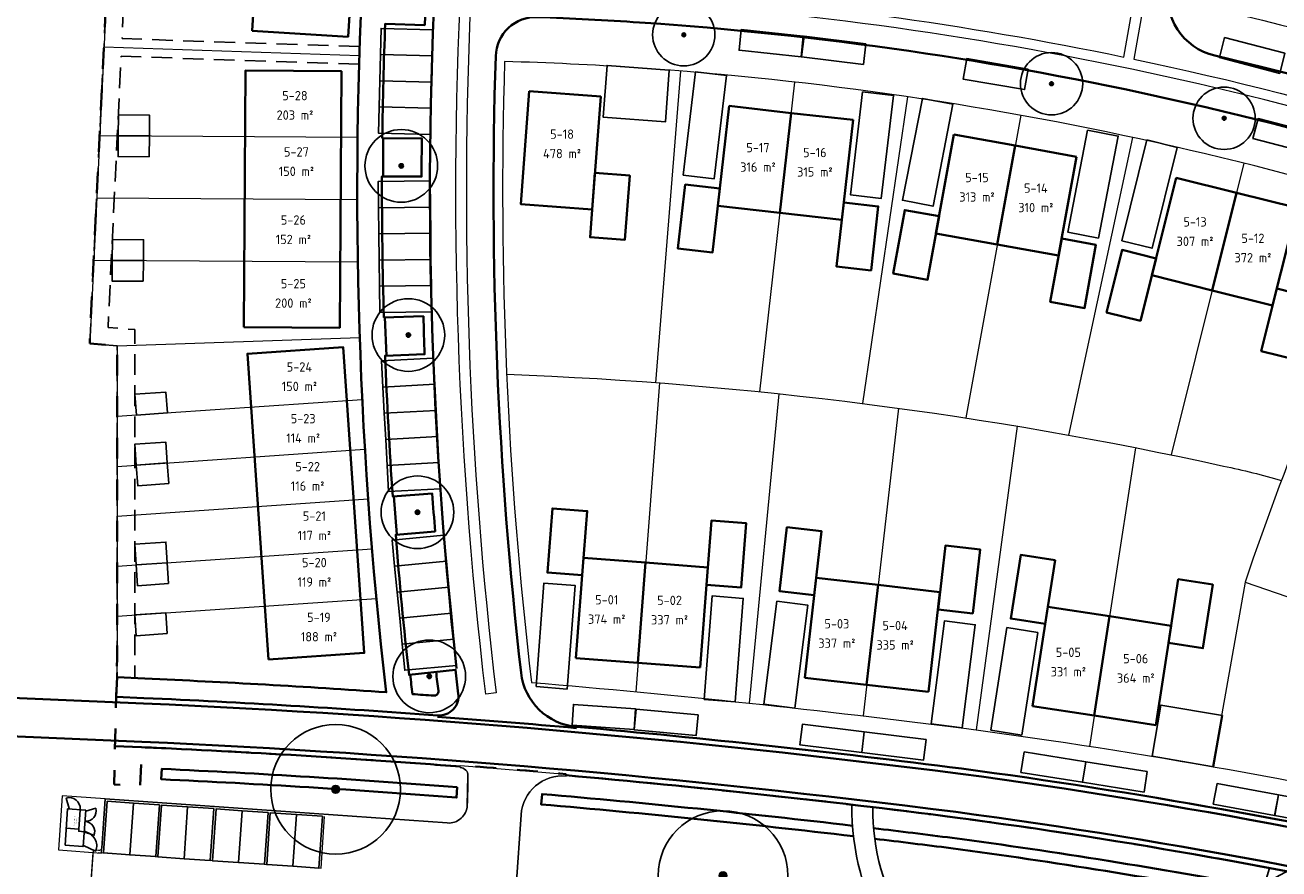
# Model space of a CAD drawing. Extents: x 168179 to 170299, y 448694 to 449599.
# Tile 21 of 32: x 168272 to 168393, y 449308 to 449390. Entities that reach past the tile are written whole.
import ezdxf
from ezdxf.enums import TextEntityAlignment as Align

# ---------------------------------------------------------------- set-up
doc = ezdxf.new("R2010")
doc.units = 0
doc.linetypes.add('NLCS-HIDDEN', pattern=[4, 2, -2])
doc.linetypes.add('Stippelfijn', pattern=[3, 2, -1])
doc.layers.get('0').update_dxf_attribs({"lineweight": 0})
for name, color, linetype, lineweight in [('N-WE-KG-GRENS_SECTIE-G', 210, 'NLCS-HIDDEN', 35), ('N-WE-VH-VERHARDING_ASFALT_ROOD-G', 10, 'Continuous', 35), ('N05-WE-VH-GOOT-O', 170, 'Continuous', 18), ('N05-WE-VH-KANTOPSLUITING_ACHTERKANTBAND-G', 50, 'Continuous', 35), ('N05-WE-VH-VERHARDING-G', 252, 'Continuous', 35), ('N5-PV-GR-BOOM-S', 90, 'Continuous', 25), ('N5-WE-KG-GRENS_KADASTRAAL-G', 150, 'Continuous', 13), ('N5-WE-OG-BEBOUWING_SCHUUR-G', 7, 'Continuous', 25), ('N5-WE-OG-KADASTRAAL_KAVELNUMMER-T18', 7, 'Continuous', 18), ('N5-WE-OG-TOPOGRAFIE_BEBOUWING_TRAFOHUISJE-G', 7, 'Continuous', 25), ('N5-WE-OG-WEG_PARKEERPLAATS_OPENBAAR-G', 253, 'Continuous', 25), ('N5-WE-OG-WEG_PARKEERPLAATS_PRIVE-G', 253, 'Continuous', 25), ('N5-WE-OG-WEG_VOETPAD-G', 7, 'Continuous', 25), ('N5-WE-VH-KANTOPSLUITING_ACHTERKANTBAND-G', 50, 'Continuous', 13), ('N5-WE-WH-WATERLIJN-G', 150, 'Continuous', 35), ('N8-WE-OG-KADASTRAAL_KAVELNUMMER-T18', 7, 'Continuous', 18), ('N8-WE-OG-KADASTRAAL_KAVELOPPERVLAK-T18', 10, 'Continuous', 18)]:
    doc.layers.add(name, color=color, linetype=linetype, lineweight=lineweight)
for name, color, linetype, lineweight, true_color in [('N05-WE-KG-KADASTRAAL-O', 150, 'Continuous', 18, 0x007fff), ('N05-WE-OG-WEG_VOETPAD_ACHTERPAD-G', 6, 'Stippelfijn', 25, 0xff00ff), ('N5-WE-KG-KADASTRAAL_BEBOUWING-G', 1, 'Continuous', 35, 0xff0000)]:
    doc.layers.add(name, color=color, linetype=linetype, lineweight=lineweight, true_color=true_color)
doc.styles.add('NLCS-ISO-M1000-T18', font='NLCS-ISO.ttf', dxfattribs={"height": 1.8})
doc.styles.get("Standard").update_dxf_attribs({"font": 'iso.shx'})

# ---------------------------------------------------------------- blocks, each defined once
blk = doc.blocks.new('an-bb-sn-opp')
at = {"layer": 'N8-WE-OG-KADASTRAAL_KAVELNUMMER-T18', "style": 'NLCS-ISO-M1000-T18'}
blk.add_attdef('NUMMER', text='', height=1.8, dxfattribs=at).set_placement((0, 1.87), align=Align.MIDDLE)
at = {"layer": 'N8-WE-OG-KADASTRAAL_KAVELOPPERVLAK-T18', "style": 'NLCS-ISO-M1000-T18'}
blk.add_attdef('OPPERVLAK', text='', height=1.8, dxfattribs=at).set_placement((0, -1.87), align=Align.MIDDLE)
blk = doc.blocks.new('SGR-BOOM_01')
at = {"ltscale": 0.1}
h = blk.add_hatch(color=256, dxfattribs=at)
edge = h.paths.add_edge_path()
edge.add_arc((0, 0), 0.15, 0, 360)
for radius in [2.5, 0.045]:
    blk.add_circle((0, 0), radius)
blk.add_circle((0, 0), 0.15, dxfattribs=at)

msp = doc.modelspace()

# ---------------------------------------------------------------- linework, layer by layer
at = {"layer": 'N-WE-KG-GRENS_SECTIE-G', "flags": 128}
msp.add_lwpolyline([(168697.42, 449523.48), (168699.9, 449568.34), (168627.4, 449571.66), (168627.31, 449569.51), (168615.17, 449569.66), (168607.36, 449568.14), (168475.91, 449573.78), (168460.88, 449574.42), (168420.22, 449576.17), (168413.8, 449577.83), (168412.86, 449577.85), (168392.94, 449578.66), (168374.12, 449579.43), (168374.36, 449581.94), (168371.89, 449582.02), (168370.03, 449582.07), (168349.92, 449582.78), (168344.26, 449583.02), (168344.3, 449583.9), (168325.22, 449584.67), (168314.7, 449585.24), (168314.63, 449583.99), (168301.32, 449583.84), (168298.45, 449535.35), (168298.21, 449531.38), (168299.46, 449531.32), (168299.09, 449528.37), (168297.45, 449528.25), (168296.15, 449526.28), (168290.42, 449467.99), (168282.87, 449426.34), (168281.4, 449421.36), (168278.4, 449358.95), (168281.05, 449358.72), (168281.03, 449328.58), (168280.74, 449316.47), (168283.27, 449316.34), (168283.4, 449320.07, -0.008112), (168314.09, 449318.2), (168314.09, 449318.32, -0.002738), (168324.29, 449317.48), (168324.28, 449317.36, -0.009935), (168361.71, 449313.31, -0.022016), (168410.95, 449304.52, 0.018736), (168405.93, 449281.88), (168418.37, 449279.6, -0.018927), (168423.27, 449301.61), (168424.38, 449301.33), (168426.17, 449307.81), (168425.05, 449308.09, -0.134676), (168507.05, 449442.69), (168505.99, 449443.81, -0.011255), (168516, 449452.84), (168517.94, 449454.35), (168518.87, 449453.25, -0.097374), (168619.26, 449509.21), (168619.48, 449508.07), (168625.82, 449510.06), (168625.93, 449510.09), (168625.69, 449511.22, -0.061305)], format="xyb", close=True, dxfattribs=at)
at = {"layer": 'N-WE-VH-VERHARDING_ASFALT_ROOD-G', "flags": 128}
for points in [[(168179.09, 449328.77), (168283.58, 449324.29, -0.02075), (168362.26, 449317.5, -0.028118), (168425.5, 449305.4), (168442.32, 449300.92), (168444.72, 449300.28, -0.251205), (168625.76, 449489.19), (168621.81, 449509.18, 0.015854), (168619.41, 449519.93), (168622.9, 449520.81, -0.006697), (168625.43, 449509.97), (168629.31, 449490.31, -0.062019), (168696.65, 449502.37), (168696.44, 449498.65, 0.516768), (168458.94, 449121.65, -0.030357), (168484.57, 449047.09, -0.090321), (168498.8, 448889.84)], [(168495.11, 448890.18, 0.090316), (168481, 449046.1, 0.030357), (168455.52, 449120.23, -0.163988), (168443.74, 449296.67), (168441.34, 449297.35), (168424.52, 449301.83, 0.0281), (168361.78, 449313.83, 0.020747), (168283.42, 449320.59), (168178.93, 449325.08)]]:
    msp.add_lwpolyline(points, format="xyb", dxfattribs=at)
at = {"layer": 'N05-WE-KG-KADASTRAAL-O', "flags": 128}
msp.add_lwpolyline([(168298.4, 449534.58), (168298.21, 449531.38), (168299.46, 449531.32), (168299.09, 449528.37), (168297.45, 449528.25), (168296.15, 449526.28), (168290.42, 449467.99), (168282.87, 449426.34), (168281.4, 449421.36), (168278.4, 449358.95), (168281.05, 449358.72), (168281.03, 449328.58), (168280.98, 449326.8), (168283.69, 449326.68, -0.006104), (168306.95, 449325.36, -0.089055), (168316.19, 449473.46, 0.061272), (168323.32, 449534.07), (168304.99, 449535.01), (168303.4, 449535.1)], format="xyb", dxfattribs=at)
for points in [[(168459.53, 449475.92), (168466.26, 449462.25), (168470.14, 449458.61, 0.047475), (168430.59, 449405.06, 0.028298), (168390, 449416.57, 0.018855), (168384.37, 449391.7, -0.041101), (168438.83, 449374.75, -0.078097), (168497.62, 449451.18, -0.068372), (168469.77, 449508.02), (168446.64, 449500.64, 0.097431), (168392.46, 449421.65, -0.014969), (168414.4, 449415.98, -0.050707)], [(168432.46, 449362.44, 0.078387), (168331.05, 449385.49, 0.009529), (168318.35, 449386.1, 0.03692), (168320.93, 449326.3, -0.011016), (168362.83, 449321.86, -0.022209), (168413.25, 449312.83, -0.042905)], [(168319.45, 449306.69), (168328.07, 449306.08), (168326.09, 449277.85), (168276.71, 449281.32), (168278.72, 449309.93), (168279.52, 449309.87), (168279.89, 449315.08), (168312.83, 449312.77, 0.42237), (168314.75, 449314.48), (168314.82, 449317.32, 0.404116), (168314.08, 449318.12), (168314.09, 449318.32), (168324.29, 449317.48), (168324.27, 449317.28, 0.419385), (168319.93, 449313.57)]]:
    msp.add_lwpolyline(points, format="xyb", close=True, dxfattribs=at)
at = {"layer": 'N05-WE-OG-WEG_VOETPAD_ACHTERPAD-G', "flags": 128}
for points in [[(168323.32, 449534.07), (168299.96, 449535.27), (168299.09, 449528.37), (168297.45, 449528.25), (168296.15, 449526.28), (168290.42, 449467.99), (168282.87, 449426.34), (168281.4, 449421.36), (168278.86, 449368.63), (168278.4, 449358.95), (168281.05, 449358.72), (168281.03, 449326.8)], [(168304.39, 449387.54), (168281.51, 449388.3), (168283.09, 449421.08), (168284.53, 449425.95), (168290.09, 449456.63), (168311.66, 449452.68)], [(168304.34, 449385.84), (168281.43, 449386.6), (168280.56, 449368.55), (168280.17, 449360.5), (168282.75, 449360.28), (168282.73, 449326.72)]]:
    msp.add_lwpolyline(points, dxfattribs=at)
at = {"layer": 'N05-WE-VH-GOOT-O', "flags": 128}
for points in [[(168433.85, 449368.78, 0.077604), (168331.48, 449391.88, 0.012058), (168315.1, 449392.58, 0.041178), (168317.53, 449325.31), (168316.53, 449325.19, -0.089839), (168325.42, 449471.21, -0.005763), (168334.64, 449507.25, -0.003208), (168340.14, 449527.22, 0.051696), (168347.59, 449571.9), (168348.06, 449581.09), (168349.06, 449581.04), (168348.59, 449571.85), (168457.7, 449566.2), (168457.65, 449565.2), (168348.53, 449570.85, -0.050575), (168341.1, 449526.95, 0.003099), (168335.79, 449507.68, -0.063013), (168410.62, 449504.3, -0.059671), (168397.65, 449454.08, 0.051418), (168378.95, 449386.33, -0.042379), (168434.22, 449369.7)], [(168377.97, 449386.53, -0.05139), (168396.72, 449454.44, 0.058556), (168409.5, 449503.47, 0.0625), (168335.52, 449506.65, 0.005708), (168326.39, 449470.97, 0.04787), (168315.15, 449393.58, -0.012037), (168331.55, 449392.87, -0.034379)]]:
    msp.add_lwpolyline(points, format="xyb", close=True, dxfattribs=at)
at = {"layer": 'N05-WE-VH-KANTOPSLUITING_ACHTERKANTBAND-G', "flags": 128}
for points in [[(168323.32, 449534.07, -0.061272), (168316.19, 449473.46, 0.089055), (168306.95, 449325.36, 0.006104), (168283.69, 449326.68), (168281.03, 449326.8)], [(168412.28, 449308.95), (168412.31, 449309.07, 0.022164), (168362.33, 449318.01, 0.009787), (168325.26, 449322.03, -0.355965), (168319.94, 449327.22, -0.036594), (168317.49, 449386.62, -0.415987), (168321.51, 449390.38, -0.007284), (168331.35, 449389.86, -0.077166), (168432.56, 449367.11, -0.436315), (168435.7, 449359.09), (168435.2, 449358.24, 0.042236), (168416.9, 449309.95)]]:
    msp.add_lwpolyline(points, format="xyb", dxfattribs=at)
at = {"layer": 'N05-WE-VH-KANTOPSLUITING_ACHTERKANTBAND-G'}
for points in [[(168399.53, 449453.34, 0.045806), (168382.29, 449393.5, 0.402405), (168386.73, 449386.67, -0.037667), (168435.97, 449371.18, 0.378327)], [(168311.43, 449403.53, 0.008432), (168310.66, 449389.6), (168306.85, 449389.74, 0.006602), (168306.57, 449378.72), (168310.38, 449378.67, 0.002211), (168310.35, 449375.02), (168306.54, 449375.03, 0.008124), (168306.72, 449361.46), (168310.53, 449361.57, 0.002213), (168310.65, 449357.91), (168306.84, 449357.77, 0.008124), (168307.58, 449344.22), (168311.38, 449344.49, 0.002213), (168311.66, 449340.84), (168307.86, 449340.53, 0.008124), (168309.15, 449327.03), (168313.63, 449327.53, 0.001411), (168313.89, 449325.22, -0.471611), (168311.89, 449323.12, 0.007437), (168283.61, 449324.8), (168280.94, 449324.92)], [(168309.26, 449327.04, 0.001602), (168309.47, 449325.18, -0.000543), (168311.54, 449325.03, 0.472433), (168311.97, 449325.48, -0.001601), (168311.75, 449327.32)], [(168314.09, 449318.2, 0.008112), (168283.4, 449320.07), (168280.83, 449320.18)], [(168410.95, 449304.52, 0.022016), (168361.71, 449313.31, 0.009935), (168324.28, 449317.36, 0.009935)]]:
    msp.add_lwpolyline(points, format="xyb", dxfattribs=at)
for points in [[(168306.67, 449378.72), (168306.64, 449375.03)], [(168306.82, 449361.47), (168306.96, 449357.77)], [(168307.68, 449344.23), (168307.96, 449340.54)], [(168281.03, 449326.8), (168280.95, 449324.92)]]:
    msp.add_lwpolyline(points, dxfattribs=at)
at = {"layer": 'N05-WE-VH-VERHARDING-G'}
msp.add_lwpolyline([(168330.59, 449501.67, 0.004682), (168330.1, 449499.87, 0.004477), (168322.99, 449471.8, 0.088137), (168313.73, 449327.66)], format="xyb", dxfattribs=at)
msp.add_arc((168241.16, 448373.42), 952.21, 84.93317, 85.74073, dxfattribs=at)
at = {"layer": 'N5-WE-KG-GRENS_KADASTRAAL-G', "flags": 128}
for points in [[(168279.77, 449387.5), (168304.36, 449386.69)], [(168332.92, 449355.17), (168335.32, 449385.18)], [(168346.27, 449384.12), (168342.89, 449354.29)], [(168352.84, 449353.16), (168357.18, 449382.7)], [(168368.04, 449380.92), (168362.77, 449351.77)], [(168279.36, 449378.96), (168304.19, 449378.8)], [(168372.66, 449350.12), (168378.83, 449378.79)], [(168389.54, 449376.3), (168382.53, 449348.22)], [(168279.07, 449372.96), (168304.16, 449372.8)], [(168278.78, 449366.96), (168304.22, 449366.8)], [(168281.05, 449358.72), (168304.4, 449359.51)], [(168333.26, 449355.14), (168330.98, 449325.4)], [(168281.05, 449351.93), (168304.64, 449353.55)], [(168341.92, 449324.31), (168344.79, 449354.09)], [(168356.28, 449352.7), (168352.86, 449323.08)], [(168363.77, 449321.73), (168367.72, 449350.97)], [(168281.04, 449347.11), (168304.9, 449348.76)], [(168379.1, 449348.91), (168374.66, 449320.15)], [(168281.04, 449342.3), (168305.21, 449343.97)], [(168281.03, 449337.49), (168305.58, 449339.18)], [(168389.64, 449335.97), (168417.54, 449326.37)], [(168281.03, 449332.68), (168306, 449334.4)]]:
    msp.add_lwpolyline(points, dxfattribs=at)
for points in [[(168404.42, 449372.22, 0.028807), (168389.64, 449335.97), (168386.5, 449318.2)], [(168318.55, 449355.99, -0.044631), (168387.58, 449347.14, -0.019372), (168393.16, 449345.75, 9.842759)]]:
    msp.add_lwpolyline(points, format="xyb", dxfattribs=at)
msp.add_lwpolyline([(168279.52, 449309.87), (168279.89, 449315.08), (168275.75, 449315.37), (168275.38, 449310.17)], close=True, dxfattribs=at)
at = {"layer": 'N5-WE-KG-KADASTRAAL_BEBOUWING-G', "flags": 128}
for points in [[(168294.05, 449389.05), (168303.28, 449388.48), (168305.08, 449417.58), (168295.84, 449418.15)], [(168293.23, 449360.52), (168302.48, 449360.46), (168302.64, 449385.16), (168293.39, 449385.22)], [(168320.72, 449383.24), (168327.6, 449382.72), (168326.78, 449371.86), (168319.9, 449372.37)], [(168339.97, 449381.82), (168345.94, 449381.14), (168344.85, 449371.52), (168338.88, 449372.2)], [(168351.9, 449380.47), (168345.94, 449381.14), (168344.85, 449371.52), (168350.81, 449370.85)], [(168361.6, 449379.07), (168367.51, 449378), (168365.79, 449368.47), (168359.88, 449369.54)], [(168373.41, 449376.93), (168367.51, 449378), (168365.79, 449368.47), (168371.69, 449367.41)], [(168327.04, 449375.37), (168330.39, 449375.11), (168329.93, 449368.93), (168326.58, 449369.18)], [(168383.01, 449374.9), (168388.83, 449373.45), (168386.48, 449364.06), (168380.66, 449365.51)], [(168339.07, 449373.87), (168338.37, 449367.71), (168335.04, 449368.08), (168335.74, 449374.25)], [(168351, 449372.52), (168350.3, 449366.36), (168353.63, 449365.98), (168354.33, 449372.14)], [(168394.65, 449372), (168388.83, 449373.45), (168386.48, 449364.06), (168392.3, 449362.61)], [(168360.18, 449371.19), (168359.08, 449365.09), (168355.77, 449365.69), (168356.88, 449371.79)], [(168371.99, 449369.06), (168370.89, 449362.96), (168374.19, 449362.36), (168375.29, 449368.46)], [(168381.07, 449367.14), (168379.57, 449361.13), (168376.31, 449361.94), (168377.81, 449367.96)], [(168392.71, 449364.24), (168391.21, 449358.22), (168394.47, 449357.41), (168395.97, 449363.42)], [(168295.6, 449328.52), (168304.83, 449329.15), (168302.81, 449358.58), (168293.58, 449357.95)], [(168325.82, 449336.63), (168326.3, 449342.81), (168322.95, 449343.06), (168322.47, 449336.88)], [(168337.79, 449335.71), (168338.26, 449341.89), (168341.61, 449341.63), (168341.13, 449335.45)], [(168348.16, 449334.71), (168348.87, 449340.87), (168345.53, 449341.25), (168344.82, 449335.09)], [(168360.08, 449333.33), (168360.79, 449339.49), (168364.13, 449339.11), (168363.42, 449332.95)], [(168370.41, 449331.94), (168371.36, 449338.07), (168368.04, 449338.58), (168367.09, 449332.45)], [(168325.21, 449328.65), (168331.19, 449328.19), (168331.93, 449337.84), (168325.95, 449338.3)], [(168337.17, 449327.73), (168331.19, 449328.19), (168331.93, 449337.84), (168337.91, 449337.38)], [(168347.24, 449326.76), (168353.2, 449326.07), (168354.31, 449335.69), (168348.35, 449336.38)], [(168382.27, 449330.11), (168383.21, 449336.24), (168386.53, 449335.72), (168385.59, 449329.6)], [(168359.16, 449325.39), (168353.2, 449326.07), (168354.31, 449335.69), (168360.27, 449335)], [(168369.19, 449324.03), (168375.12, 449323.12), (168376.59, 449332.68), (168370.67, 449333.6)], [(168381.05, 449322.2), (168375.12, 449323.12), (168376.59, 449332.68), (168382.52, 449331.77)]]:
    msp.add_lwpolyline(points, close=True, dxfattribs=at)
at = {"layer": 'N5-WE-OG-BEBOUWING_SCHUUR-G', "flags": 128}
for points in [[(168284.14, 449378.93), (168284.16, 449380.93), (168281.16, 449380.95), (168281.14, 449378.95)], [(168284.13, 449376.93), (168284.14, 449378.93), (168281.14, 449378.95), (168281.13, 449376.95)], [(168283.57, 449366.93), (168283.58, 449368.93), (168280.58, 449368.95), (168280.57, 449366.95)], [(168283.55, 449364.93), (168283.57, 449366.93), (168280.57, 449366.95), (168280.55, 449364.95)], [(168285.88, 449352.26), (168285.74, 449354.25), (168282.75, 449354.05), (168282.89, 449352.05)], [(168285.87, 449347.45), (168285.74, 449349.44), (168282.74, 449349.24), (168282.88, 449347.24)], [(168286.01, 449345.45), (168285.87, 449347.45), (168282.88, 449347.24), (168283.02, 449345.25)], [(168285.87, 449337.82), (168285.73, 449339.82), (168282.74, 449339.61), (168282.87, 449337.62)], [(168286, 449335.83), (168285.87, 449337.82), (168282.87, 449337.62), (168283.01, 449335.62)], [(168285.86, 449331.01), (168285.72, 449333), (168282.73, 449332.8), (168282.87, 449330.8)]]:
    msp.add_lwpolyline(points, close=True, dxfattribs=at)
at = {"layer": 'N5-WE-OG-TOPOGRAFIE_BEBOUWING_TRAFOHUISJE-G', "ltscale": 0.05, "flags": 128}
for points in [[(168276.43, 449314.16), (168276.14, 449315.17, -0.52074), (168277.48, 449314.09)], [(168278.03, 449313.92), (168278.98, 449314.19, -0.523071), (168277.95, 449312.93, -1.036718)], [(168277.89, 449311.97), (168278.81, 449311.56, 0.510916), (168277.95, 449312.92, -0.439499)], [(168277.79, 449310.59), (168278.96, 449310.07, 0.52322), (168277.88, 449311.86, 0.52322)]]:
    msp.add_lwpolyline(points, format="xyb", dxfattribs=at)
at = {"layer": 'N5-WE-OG-TOPOGRAFIE_BEBOUWING_TRAFOHUISJE-G', "flags": 128}
msp.add_lwpolyline([(168277.75, 449310.51), (168276.04, 449310.63), (168276.03, 449310.64), (168276.27, 449314.12), (168276.29, 449314.13), (168278, 449314.01), (168278.01, 449314), (168277.77, 449310.52)], close=True, dxfattribs=at)
for points in [[(168277.35, 449312.17), (168277.49, 449314.04)], [(168277.86, 449311.93), (168277.34, 449311.97), (168277.35, 449312.17), (168276.14, 449312.26)]]:
    msp.add_lwpolyline(points, dxfattribs=at)
at = {"layer": 'N5-WE-OG-WEG_PARKEERPLAATS_OPENBAAR-G', "flags": 128}
for points in [[(168311.39, 449386.63), (168311.45, 449389.15), (168306.46, 449389.28), (168306.39, 449386.76)], [(168347.11, 449388.55), (168341.14, 449389.18), (168340.93, 449387.19), (168346.9, 449386.56)], [(168353.14, 449387.8), (168347.18, 449388.54), (168346.94, 449386.55), (168352.89, 449385.82)], [(168393.49, 449386.89), (168387.68, 449388.4), (168387.18, 449386.47), (168392.98, 449384.95)], [(168311.33, 449384.11), (168311.39, 449386.63), (168306.39, 449386.76), (168306.33, 449384.24)], [(168368.75, 449385.37), (168362.84, 449386.38), (168362.5, 449384.41), (168368.41, 449383.4)], [(168311.26, 449381.59), (168311.33, 449384.11), (168306.33, 449384.24), (168306.27, 449381.72)], [(168311.2, 449379.08), (168311.26, 449381.59), (168306.27, 449381.72), (168306.2, 449379.2)], [(168396.71, 449379.09), (168390.9, 449380.61), (168390.4, 449378.67), (168396.2, 449377.16)], [(168311.2, 449372.08), (168311.17, 449374.6), (168306.17, 449374.54), (168306.2, 449372.02)], [(168311.23, 449369.56), (168311.2, 449372.08), (168306.2, 449372.02), (168306.23, 449369.5)], [(168311.26, 449367.04), (168311.23, 449369.56), (168306.23, 449369.5), (168306.26, 449366.98)], [(168311.3, 449364.52), (168311.26, 449367.04), (168306.26, 449366.98), (168306.3, 449364.46)], [(168311.33, 449362), (168311.3, 449364.52), (168306.3, 449364.46), (168306.33, 449361.94)], [(168311.62, 449355.02), (168311.48, 449357.54), (168306.49, 449357.26), (168306.62, 449354.75)], [(168311.75, 449352.5), (168311.62, 449355.02), (168306.62, 449354.75), (168306.76, 449352.23)], [(168311.89, 449349.99), (168311.75, 449352.5), (168306.76, 449352.23), (168306.9, 449349.71)], [(168312.03, 449347.47), (168311.89, 449349.99), (168306.9, 449349.71), (168307.04, 449347.2)], [(168312.16, 449344.95), (168312.03, 449347.47), (168307.04, 449347.2), (168307.17, 449344.68)], [(168312.74, 449337.99), (168312.5, 449340.49), (168307.52, 449340.02), (168307.76, 449337.51)], [(168312.98, 449335.48), (168312.74, 449337.99), (168307.76, 449337.51), (168308, 449335)], [(168313.22, 449332.97), (168312.98, 449335.48), (168308, 449335), (168308.25, 449332.49)], [(168313.46, 449330.46), (168313.22, 449332.97), (168308.25, 449332.49), (168308.49, 449329.98)], [(168313.7, 449327.95), (168313.46, 449330.46), (168308.49, 449329.98), (168308.73, 449327.47)], [(168330.96, 449323.77), (168324.98, 449324.19), (168324.84, 449322.19), (168330.83, 449321.78)], [(168336.98, 449323.2), (168331.01, 449323.74), (168330.82, 449321.75), (168336.8, 449321.21)], [(168352.98, 449321.55), (168347.02, 449322.28), (168346.78, 449320.29), (168352.73, 449319.56)], [(168358.93, 449320.82), (168352.98, 449321.55), (168352.73, 449319.56), (168358.69, 449318.83)], [(168374.31, 449318.66), (168368.38, 449319.61), (168368.07, 449317.64), (168373.99, 449316.69)], [(168380.23, 449317.72), (168374.31, 449318.66), (168373.99, 449316.69), (168379.92, 449315.74)], [(168392.85, 449315.47), (168386.95, 449316.56), (168386.58, 449314.59), (168392.49, 449313.5)], [(168282.6, 449314.69), (168280.08, 449314.87), (168279.73, 449309.88), (168282.25, 449309.7)], [(168285.11, 449314.51), (168282.6, 449314.69), (168282.25, 449309.7), (168284.76, 449309.53)], [(168287.83, 449314.32), (168285.32, 449314.5), (168284.97, 449309.51), (168287.48, 449309.33)], [(168398.76, 449314.38), (168392.86, 449315.47), (168392.5, 449313.5), (168398.4, 449312.41)], [(168290.35, 449314.15), (168287.83, 449314.32), (168287.48, 449309.33), (168290, 449309.16)], [(168293.07, 449313.95), (168290.56, 449314.13), (168290.21, 449309.14), (168292.72, 449308.97)], [(168295.58, 449313.78), (168293.07, 449313.95), (168292.72, 449308.97), (168295.23, 449308.79)], [(168298.31, 449313.59), (168295.79, 449313.76), (168295.44, 449308.77), (168297.96, 449308.6)], [(168300.82, 449313.41), (168298.31, 449313.59), (168297.96, 449308.6), (168300.47, 449308.42)]]:
    msp.add_lwpolyline(points, close=True, dxfattribs=at)
at = {"layer": 'N5-WE-OG-WEG_PARKEERPLAATS_PRIVE-G', "flags": 128}
for points in [[(168334.2, 449385.27), (168328.22, 449385.72), (168327.85, 449380.73), (168333.83, 449380.28)], [(168339.7, 449384.74), (168336.72, 449385.09), (168335.55, 449375.16), (168338.53, 449374.81)], [(168352.81, 449383.19), (168355.79, 449382.84), (168354.62, 449372.91), (168351.64, 449373.26)], [(168361.52, 449381.98), (168358.57, 449382.55), (168356.66, 449372.74), (168359.61, 449372.16)], [(168374.48, 449379.48), (168377.43, 449378.91), (168375.52, 449369.09), (168372.57, 449369.67)], [(168383.12, 449377.81), (168380.2, 449378.54), (168377.78, 449368.84), (168380.69, 449368.11)], [(168321.38, 449325.9), (168324.37, 449325.67), (168325.13, 449335.64), (168322.14, 449335.87)], [(168337.56, 449324.66), (168340.55, 449324.43), (168341.32, 449334.4), (168338.33, 449334.63)], [(168346.29, 449323.84), (168343.31, 449324.21), (168344.57, 449334.13), (168347.54, 449333.76)], [(168362.41, 449321.94), (168359.43, 449322.31), (168360.69, 449332.23), (168363.66, 449331.86)], [(168365.17, 449321.7), (168368.14, 449321.23), (168369.69, 449331.11), (168366.72, 449331.58)], [(168386.62, 449318.18), (168380.7, 449319.19), (168381.54, 449324.12), (168387.46, 449323.11)]]:
    msp.add_lwpolyline(points, close=True, dxfattribs=at)
at = {"layer": 'N5-WE-OG-WEG_VOETPAD-G', "flags": 128}
for points in [[(168351.79, 449314.53, 0.276792), (168364.34, 449292.99, 0.048044), (168382.38, 449285.21, -0.164077), (168398.95, 449272.96, 0.08251), (168403.72, 449268.08)], [(168353.79, 449314.29, 0.274231), (168365.3, 449294.74, 0.035516), (168378.25, 449288.77, 0.166907), (168392, 449308.43)]]:
    msp.add_lwpolyline(points, format="xyb", dxfattribs=at)
at = {"layer": 'N5-WE-VH-KANTOPSLUITING_ACHTERKANTBAND-G', "flags": 128}
msp.add_lwpolyline([(168314.08, 449318.12, -0.392763), (168314.82, 449317.32, -0.009798), (168314.75, 449314.48, -0.42237), (168312.83, 449312.77), (168279.89, 449315.08), (168279.56, 449310.39, -0.414214), (168279.24, 449310.12), (168278.74, 449310.15), (168278.29, 449303.77), (168278.79, 449303.73, -0.414214), (168279.07, 449303.41), (168278.43, 449294.43, -0.414214), (168278.11, 449294.15), (168277.62, 449294.19), (168277.17, 449287.81), (168277.67, 449287.77, -0.414214), (168277.94, 449287.45), (168277.65, 449283.26), (168303.98, 449281.41), (168305.7, 449305.85, -0.414214), (168307.62, 449307.52), (168319.45, 449306.69), (168319.93, 449313.57, -0.419385), (168324.27, 449317.28, -0.419385)], format="xyb", dxfattribs=at)
for points in [[(168314.08, 449318.12), (168314.09, 449318.32)], [(168324.27, 449317.28), (168324.29, 449317.48)], [(168279.22, 449309.92), (168300.67, 449308.41), (168301.02, 449313.4)]]:
    msp.add_lwpolyline(points, dxfattribs=at)
at = {"layer": 'N5-WE-WH-WATERLIJN-G', "flags": 128}
msp.add_lwpolyline([(168313.79, 449316.22, 0.007538), (168285.34, 449317.98), (168285.29, 449316.98, -0.007538), (168313.72, 449315.22)], format="xyb", close=True, dxfattribs=at)
for points in [[(168351.85, 449312.51, 0.007948), (168321.95, 449315.55), (168321.86, 449314.56, -0.008004), (168351.95, 449311.49)], [(168391.39, 449306.51, 0.013391), (168361.45, 449311.33, 0.002018), (168353.88, 449312.27, 0.002018)], [(168353.99, 449311.25, -0.001955), (168361.32, 449310.34, -0.013317), (168391.05, 449305.56)]]:
    msp.add_lwpolyline(points, format="xyb", dxfattribs=at)

# ---------------------------------------------------------------- block references
at = {"layer": 'N5-PV-GR-BOOM-S'}
for p, xscale, yscale, zscale in [((168335.6, 449388.67), 1.2, 1.2, 1.2), ((168371.01, 449383.96), 1.2, 1.2, 1.2), ((168387.63, 449380.63), 1.2, 1.2, 1.2), ((168308.4, 449376.05), 1.4, 1.4, 1.4), ((168309.08, 449359.76), 1.4, 1.4, 1.4), ((168309.96, 449342.69), 1.4, 1.4, 1.4), ((168311.09, 449326.89), 1.4, 1.4, 1.4), ((168302.08, 449316.01), 2.5, 2.5, 2.5), ((168339.38, 449307.69), 2.5, 2.5, 2.5), ((168395.97, 449302.26), 2.5, 2.5, 2.5)]:
    msp.add_blockref('SGR-BOOM_01', p, dxfattribs=dict(at, xscale=xscale, yscale=yscale, zscale=zscale))
at = {"layer": 'N5-WE-OG-KADASTRAAL_KAVELNUMMER-T18', "xscale": 0.5, "yscale": 0.5, "zscale": 0.5}
for p, values in [((168298.16, 449381.88), {'NUMMER': '5-28', 'OPPERVLAK': '203 m²'}), ((168323.88, 449378.17), {'NUMMER': '5-18', 'OPPERVLAK': '478 m²'}), ((168342.74, 449376.87), {'NUMMER': '5-17', 'OPPERVLAK': '316 m²'}), ((168298.3, 449376.46), {'NUMMER': '5-27', 'OPPERVLAK': '150 m²'}), ((168348.22, 449376.4), {'NUMMER': '5-16', 'OPPERVLAK': '315 m²'}), ((168363.83, 449373.99), {'NUMMER': '5-15', 'OPPERVLAK': '313 m²'}), ((168369.5, 449372.97), {'NUMMER': '5-14', 'OPPERVLAK': '310 m²'}), ((168298.01, 449369.9), {'NUMMER': '5-26', 'OPPERVLAK': '152 m²'}), ((168384.83, 449369.72), {'NUMMER': '5-13', 'OPPERVLAK': '307 m²'}), ((168390.4, 449368.14), {'NUMMER': '5-12', 'OPPERVLAK': '372 m²'}), ((168298.01, 449363.77), {'NUMMER': '5-25', 'OPPERVLAK': '200 m²'}), ((168298.59, 449355.75), {'NUMMER': '5-24', 'OPPERVLAK': '150 m²'}), ((168298.95, 449350.77), {'NUMMER': '5-23', 'OPPERVLAK': '114 m²'}), ((168299.38, 449346.15), {'NUMMER': '5-22', 'OPPERVLAK': '116 m²'}), ((168300.03, 449341.39), {'NUMMER': '5-21', 'OPPERVLAK': '117 m²'}), ((168300.03, 449336.91), {'NUMMER': '5-20', 'OPPERVLAK': '119 m²'}), ((168328.18, 449333.33), {'NUMMER': '5-01', 'OPPERVLAK': '374 m²'}), ((168334.23, 449333.27), {'NUMMER': '5-02', 'OPPERVLAK': '337 m²'}), ((168300.47, 449331.64), {'NUMMER': '5-19', 'OPPERVLAK': '188 m²'}), ((168350.34, 449331.02), {'NUMMER': '5-03', 'OPPERVLAK': '337 m²'}), ((168355.95, 449330.85), {'NUMMER': '5-04', 'OPPERVLAK': '335 m²'}), ((168372.63, 449328.27), {'NUMMER': '5-05', 'OPPERVLAK': '331 m²'}), ((168379.12, 449327.66), {'NUMMER': '5-06', 'OPPERVLAK': '364 m²'})]:
    msp.add_blockref('an-bb-sn-opp', p, dxfattribs=at).add_auto_attribs(values)

# ---------------------------------------------------------------- texts
at = {"layer": 'N5-WE-OG-TOPOGRAFIE_BEBOUWING_TRAFOHUISJE-G'}
for tag, text, p in [('COMPACTSTATION', 'Compactstation', (168276.93, 449312.95)), ('PACTO-25', 'PACTO-25', (168277.12, 449312.94))]:
    msp.add_attdef(tag, text=text, height=0.08, rotation=85.9774, dxfattribs=at).set_placement(p, align=Align.MIDDLE_CENTER)

doc.saveas('drawing.dxf')
